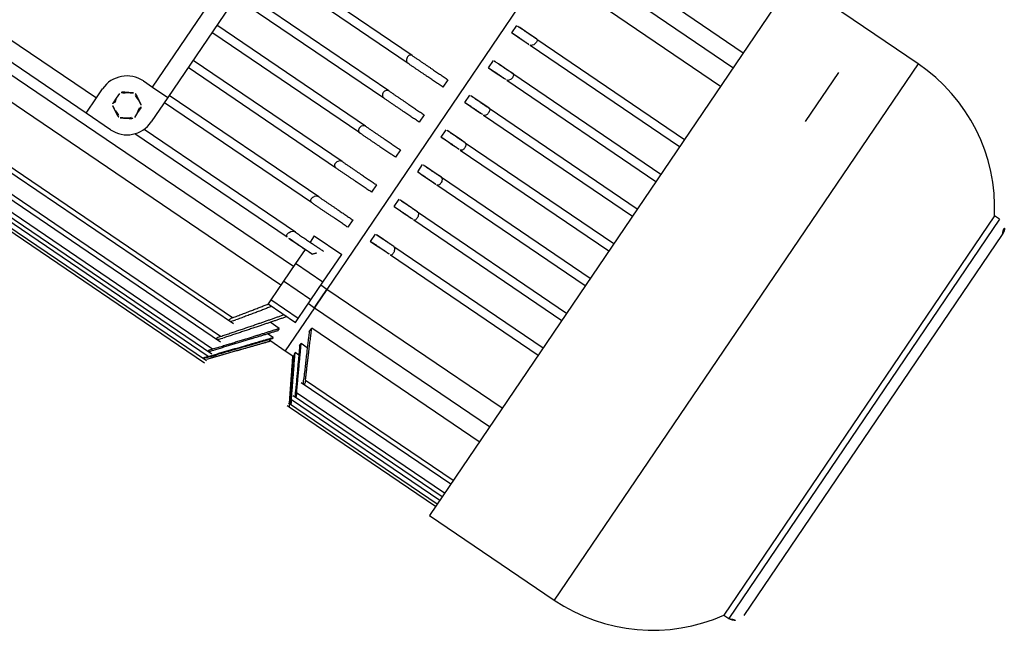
# Model space of a CAD drawing. Header units: metres. Extents: x 7482748 to 7484637, y 5684406 to 5687014.
# Tile 248 of 256: x 7484504.994 to 7484505.262, y 5686555.42 to 5686555.586. Entities that reach past the tile are written whole.
import ezdxf

# ---------------------------------------------------------------- set-up
doc = ezdxf.new("R2010")
doc.units = ezdxf.units.M
doc.header["$MEASUREMENT"] = 0
doc.layers.add('projektowane obiekty', color=5, linetype='Continuous', lineweight=35)

# ---------------------------------------------------------------- blocks, each defined once
blk = doc.blocks.new('zw$D414')
at = {"layer": 'projektowane obiekty', "lineweight": 30}
for p, q in [((10.35099999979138, 2.332500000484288), (10.35099999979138, 2.156500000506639)), ((10.39199999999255, 2.332500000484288), (10.35099999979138, 2.332500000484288)), ((10.39199999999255, 2.332500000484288), (10.39199999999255, 2.156500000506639)), ((10.37550000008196, 2.302381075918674), (10.37550000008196, 2.318458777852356)), ((10.43238873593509, 2.310000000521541), (10.43238873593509, 2.179000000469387)), ((10.43400000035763, 2.310000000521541), (10.43238873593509, 2.310000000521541)), ((10.43400000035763, 2.310000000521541), (10.43400000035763, 2.179000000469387)), ((10.29600000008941, 2.30834230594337), (10.35099999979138, 2.30834230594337)), ((10.43699999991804, 2.182000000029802), (10.43699999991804, 2.307000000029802)), ((10.35099999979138, 2.303361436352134), (10.29349999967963, 2.303361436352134)), ((10.29349999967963, 2.29736143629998), (10.29349999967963, 2.191638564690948)), ((10.29349999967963, 2.29736143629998), (10.29349999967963, 2.191638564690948)), ((10.29349999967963, 2.29736143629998), (10.35099999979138, 2.29736143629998)), ((10.29600000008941, 2.277499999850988), (10.29600000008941, 2.279900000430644)), ((10.30252224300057, 2.279900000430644), (10.35099999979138, 2.279900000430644)), ((10.22350000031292, 2.210500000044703), (10.22350000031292, 2.278500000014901)), ((10.22850000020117, 2.278500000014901), (10.22850000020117, 2.210500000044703)), ((10.30195679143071, 2.277499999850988), (10.35099999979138, 2.277499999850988)), ((10.29600000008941, 2.266100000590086), (10.29600000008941, 2.268500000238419)), ((10.3024284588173, 2.268500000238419), (10.35099999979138, 2.268500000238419)), ((10.30205149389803, 2.266100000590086), (10.35099999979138, 2.266100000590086)), ((10.27703019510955, 2.25719999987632), (10.22850000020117, 2.25719999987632)), ((10.28875000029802, 2.25719999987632), (10.28875000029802, 2.254800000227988)), ((10.29600000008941, 2.254700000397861), (10.29600000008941, 2.257100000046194)), ((10.30233449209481, 2.257100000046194), (10.35099999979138, 2.257100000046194)), ((10.27729697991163, 2.254800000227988), (10.22850000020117, 2.254800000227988)), ((10.30214601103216, 2.254700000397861), (10.35099999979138, 2.254700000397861)), ((10.27716346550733, 2.245699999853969), (10.22850000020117, 2.245699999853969)), ((10.28875000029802, 2.245699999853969), (10.28875000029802, 2.243300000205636)), ((10.29600000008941, 2.243300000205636), (10.29600000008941, 2.245699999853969)), ((10.3022403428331, 2.245699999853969), (10.35099999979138, 2.245699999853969)), ((10.27716346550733, 2.243300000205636), (10.22850000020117, 2.243300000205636)), ((10.3022403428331, 2.243300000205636), (10.35099999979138, 2.243300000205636)), ((10.27729697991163, 2.234199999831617), (10.22850000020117, 2.234199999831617)), ((10.28875000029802, 2.234199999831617), (10.28875000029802, 2.231800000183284)), ((10.29600000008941, 2.231900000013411), (10.29600000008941, 2.234300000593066)), ((10.30214601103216, 2.234300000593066), (10.35099999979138, 2.234300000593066)), ((10.27703019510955, 2.231800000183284), (10.22850000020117, 2.231800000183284)), ((10.30233449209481, 2.231900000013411), (10.35099999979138, 2.231900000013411)), ((10.29600000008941, 2.220499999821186), (10.29600000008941, 2.222900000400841)), ((10.30205149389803, 2.222900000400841), (10.35099999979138, 2.222900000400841)), ((10.27743074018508, 2.222699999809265), (10.22850000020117, 2.222699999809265)), ((10.27689716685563, 2.220300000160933), (10.22850000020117, 2.220300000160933)), ((10.28875000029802, 2.222699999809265), (10.28875000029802, 2.220300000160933)), ((10.3024284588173, 2.220499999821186), (10.35099999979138, 2.220499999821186)), ((10.22049999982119, 2.210500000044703), (10.22350000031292, 2.210500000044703)), ((10.22350000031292, 2.210500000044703), (10.22850000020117, 2.210500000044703)), ((10.27756474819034, 2.211199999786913), (10.22850000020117, 2.211199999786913)), ((10.22850000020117, 2.210500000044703), (10.22850000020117, 2.202500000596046)), ((10.28875000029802, 2.211199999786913), (10.28875000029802, 2.208800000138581)), ((10.29600000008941, 2.209100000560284), (10.29600000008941, 2.211500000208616)), ((10.30195679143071, 2.211500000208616), (10.35099999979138, 2.211500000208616)), ((10.27676438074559, 2.208800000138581), (10.22850000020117, 2.208800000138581)), ((10.30252224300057, 2.209100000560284), (10.35099999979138, 2.209100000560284)), ((10.21250000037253, 2.199500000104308), (10.21250000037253, 2.202500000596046)), ((10.21700000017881, 2.204055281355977), (10.21700000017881, 2.202500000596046)), ((10.21700000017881, 2.202500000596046), (10.21700000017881, 2.200944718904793)), ((10.22400000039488, 2.204055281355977), (10.22400000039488, 2.202500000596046)), ((10.22400000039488, 2.202500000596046), (10.22400000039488, 2.200944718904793)), ((10.28249999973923, 2.20176693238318), (10.29150000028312, 2.20176693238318)), ((10.28249999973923, 2.20176693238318), (10.28249999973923, 2.199699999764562)), ((10.29150000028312, 2.19269033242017), (10.29150000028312, 2.20176693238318)), ((10.14450000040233, 2.199500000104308), (10.21250000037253, 2.199500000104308)), ((10.21250000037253, 2.194500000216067), (10.21250000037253, 2.199500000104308)), ((10.27769900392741, 2.199699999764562), (10.22799399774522, 2.199699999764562)), ((10.27663183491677, 2.197300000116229), (10.22657947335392, 2.197300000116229)), ((10.28249999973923, 2.197300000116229), (10.28249999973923, 2.19269033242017)), ((10.21250000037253, 2.194500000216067), (10.14450000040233, 2.194500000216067)), ((10.22049999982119, 2.194500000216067), (10.21250000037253, 2.194500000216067)), ((10.28249999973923, 2.191638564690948), (10.14049999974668, 2.191638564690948)), ((10.28249999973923, 2.19269033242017), (10.28249999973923, 2.18683788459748)), ((10.29150000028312, 2.19269033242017), (10.28249999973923, 2.19269033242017)), ((10.29150000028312, 2.18683788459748), (10.29150000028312, 2.19269033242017)), ((10.29349999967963, 2.191638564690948), (10.29150000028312, 2.191638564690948)), ((10.29349999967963, 2.191638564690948), (10.29349999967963, 2.186517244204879)), ((10.29349999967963, 2.186517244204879), (10.29349999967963, 2.191638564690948)), ((10.35099999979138, 2.191638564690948), (10.29349999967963, 2.191638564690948)), ((10.14049999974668, 2.185638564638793), (10.28249999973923, 2.185638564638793)), ((10.28249999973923, 2.18683788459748), (10.28249999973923, 2.180694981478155)), ((10.29150000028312, 2.18683788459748), (10.28249999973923, 2.18683788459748)), ((10.29150000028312, 2.180694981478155), (10.29150000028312, 2.18683788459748)), ((10.29150000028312, 2.185638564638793), (10.29349999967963, 2.185638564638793)), ((10.29349999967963, 2.186517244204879), (10.29349999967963, 2.185638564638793)), ((10.29349999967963, 2.185638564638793), (10.29349999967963, 2.186517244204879)), ((10.29349999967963, 2.185638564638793), (10.29349999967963, 2.171500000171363)), ((10.29349999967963, 2.185638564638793), (10.29349999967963, 2.171500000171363)), ((10.29349999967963, 2.185638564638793), (10.35099999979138, 2.185638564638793)), ((10.28249999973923, 2.180694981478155), (10.28249999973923, 2.179404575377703)), ((10.29150000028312, 2.180694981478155), (10.28249999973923, 2.180694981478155)), ((10.29150000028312, 2.179404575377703), (10.29150000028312, 2.180694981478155)), ((10.35099999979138, 2.180657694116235), (10.29600000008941, 2.180657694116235)), ((10.29600000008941, 2.179384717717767), (10.29600000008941, 2.180657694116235)), ((10.28249999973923, 2.179404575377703), (10.29150000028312, 2.179404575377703)), ((10.43238873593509, 2.179000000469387), (10.43400000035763, 2.179000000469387)), ((10.28875000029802, 2.175627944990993), (10.28579683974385, 2.175627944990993)), ((10.28875000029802, 2.175627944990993), (10.28875000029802, 2.174831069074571)), ((10.29798852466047, 2.175557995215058), (10.29600000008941, 2.175557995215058)), ((10.29600000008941, 2.174768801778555), (10.29600000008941, 2.175557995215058)), ((10.28875000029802, 2.172613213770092), (10.28696609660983, 2.172613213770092)), ((10.28875000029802, 2.172613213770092), (10.28875000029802, 2.172230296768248)), ((10.29720264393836, 2.172595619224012), (10.29600000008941, 2.172595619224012)), ((10.29600000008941, 2.172216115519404), (10.29600000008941, 2.172595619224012)), ((10.13556733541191, 2.169691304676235), (10.27770468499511, 2.169691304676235)), ((10.27663183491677, 2.170891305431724), (10.13579649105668, 2.170891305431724)), ((10.27813225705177, 2.158846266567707), (10.28875000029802, 2.171500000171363)), ((10.28875000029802, 2.171509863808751), (10.28815097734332, 2.171509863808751)), ((10.28875000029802, 2.171500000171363), (10.29349999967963, 2.171500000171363)), ((10.29349999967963, 2.171500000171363), (10.29600000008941, 2.171500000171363)), ((10.29640404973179, 2.171509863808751), (10.29600000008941, 2.171509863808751)), ((10.29600000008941, 2.171500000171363), (10.30247842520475, 2.160279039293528)), ((10.3019512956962, 2.166796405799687), (10.35099999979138, 2.166796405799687)), ((10.30252224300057, 2.167996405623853), (10.35099999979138, 2.167996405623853)), ((10.27676438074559, 2.164850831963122), (10.13576863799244, 2.164850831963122)), ((10.13559545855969, 2.163650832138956), (10.27757037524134, 2.163650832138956)), ((10.30204601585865, 2.162661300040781), (10.35099999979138, 2.162661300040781)), ((10.30233449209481, 2.161479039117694), (10.35099999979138, 2.161479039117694)), ((10.3024284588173, 2.163861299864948), (10.35099999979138, 2.163861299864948)), ((10.13562371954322, 2.159602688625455), (10.27743625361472, 2.159602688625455)), ((10.27689716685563, 2.160802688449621), (10.13574073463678, 2.160802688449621)), ((10.30214051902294, 2.160279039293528), (10.35099999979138, 2.160279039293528)), ((10.30223492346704, 2.159500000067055), (10.30292820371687, 2.159500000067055)), ((10.30247842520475, 2.160279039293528), (10.30292820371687, 2.159500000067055)), ((10.30292820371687, 2.159500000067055), (10.3029313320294, 2.159494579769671)), ((10.30292820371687, 2.159500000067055), (10.35099999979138, 2.159500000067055)), ((10.13565172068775, 2.157265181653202), (10.27730267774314, 2.157265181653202)), ((10.27703019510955, 2.158465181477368), (10.13571278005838, 2.158465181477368)), ((10.13589490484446, 2.156500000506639), (10.27716912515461, 2.156500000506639)), ((10.35099999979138, 2.156500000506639), (10.39199999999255, 2.156500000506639))]:
    blk.add_line(p, q, dxfattribs=at)
for points in [[(10.30252224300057, 2.279900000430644), (10.30273620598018, 2.279813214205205), (10.30282363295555, 2.279696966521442), (10.30288380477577, 2.279546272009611), (10.30291951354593, 2.27935235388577), (10.30292636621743, 2.279129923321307), (10.30290436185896, 2.278888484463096), (10.30285350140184, 2.278638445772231), (10.30278217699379, 2.278408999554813), (10.30268654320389, 2.278181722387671), (10.30245786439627, 2.277814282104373), (10.30220730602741, 2.277582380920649), (10.30195679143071, 2.277499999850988)], [(10.3024284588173, 2.268500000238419), (10.30266257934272, 2.268412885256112), (10.30283758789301, 2.26815742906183), (10.30289566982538, 2.267962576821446), (10.30292463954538, 2.267742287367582), (10.30292446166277, 2.267505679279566), (10.30289496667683, 2.267255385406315), (10.30284022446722, 2.267018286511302), (10.30275734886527, 2.26678170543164), (10.30255054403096, 2.26641505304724), (10.30230149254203, 2.266178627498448), (10.30212716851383, 2.266107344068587), (10.30207700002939, 2.266100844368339), (10.30205149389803, 2.266100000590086)], [(10.27703019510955, 2.25719999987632), (10.2766841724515, 2.257120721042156), (10.27639384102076, 2.256882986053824), (10.27627636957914, 2.256691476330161), (10.27619971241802, 2.256470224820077), (10.27616473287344, 2.256217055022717), (10.27617821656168, 2.255954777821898), (10.27623711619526, 2.255698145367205), (10.2763391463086, 2.255456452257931), (10.27661199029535, 2.255094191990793), (10.27695114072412, 2.254871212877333), (10.27729697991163, 2.254800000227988)], [(10.30233449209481, 2.257100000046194), (10.30258097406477, 2.257014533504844), (10.30277976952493, 2.256767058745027), (10.30285681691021, 2.256574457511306), (10.30290539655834, 2.256361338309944), (10.30292710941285, 2.256122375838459), (10.30291969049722, 2.255876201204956), (10.30288350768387, 2.255630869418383), (10.3028187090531, 2.255392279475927), (10.30263522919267, 2.25501870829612), (10.30239597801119, 2.254778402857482), (10.30214601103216, 2.254700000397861)], [(10.27716346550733, 2.245699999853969), (10.27681474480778, 2.245625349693), (10.27649623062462, 2.245395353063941), (10.27636096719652, 2.245218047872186), (10.27625776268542, 2.245010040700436), (10.27618778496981, 2.244761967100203), (10.27616350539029, 2.244500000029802), (10.27618778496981, 2.244238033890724), (10.27625776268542, 2.243989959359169), (10.27636093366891, 2.243782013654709), (10.27649623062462, 2.243604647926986), (10.27681474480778, 2.243374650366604), (10.27716346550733, 2.243300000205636)], [(10.3022403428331, 2.245699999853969), (10.30249101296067, 2.245618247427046), (10.30271237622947, 2.245374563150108), (10.30280679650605, 2.245181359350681), (10.30287424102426, 2.244963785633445), (10.30291470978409, 2.244733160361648), (10.30292820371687, 2.244500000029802), (10.30291471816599, 2.244266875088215), (10.30287425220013, 2.244036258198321), (10.30280680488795, 2.243818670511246), (10.30271237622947, 2.243625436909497), (10.30249101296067, 2.243381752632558), (10.3022403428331, 2.243300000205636)], [(10.27729697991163, 2.234199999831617), (10.27695114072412, 2.234128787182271), (10.27661199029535, 2.233905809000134), (10.2763391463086, 2.233543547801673), (10.27623713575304, 2.233301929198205), (10.27617821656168, 2.233045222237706), (10.27616473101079, 2.232782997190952), (10.27619971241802, 2.232529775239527), (10.27627634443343, 2.232308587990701), (10.27639384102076, 2.232117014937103), (10.2766841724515, 2.231879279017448), (10.27703019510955, 2.231800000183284)], [(10.30214601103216, 2.234300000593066), (10.30239597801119, 2.234221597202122), (10.30263522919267, 2.233981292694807), (10.3028187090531, 2.233607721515), (10.30288349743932, 2.233369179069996), (10.30291969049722, 2.233123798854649), (10.30292711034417, 2.232877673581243), (10.30290539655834, 2.232638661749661), (10.30285682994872, 2.23242558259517), (10.30277976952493, 2.232232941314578), (10.30258097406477, 2.231985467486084), (10.30233449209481, 2.231900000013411)], [(10.30205149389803, 2.222900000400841), (10.30207702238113, 2.222899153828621), (10.30230149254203, 2.222821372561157), (10.30255054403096, 2.222584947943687), (10.30275734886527, 2.222218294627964), (10.30284021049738, 2.221981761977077), (10.30289496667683, 2.221744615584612), (10.30292445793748, 2.221494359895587), (10.30292464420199, 2.22125774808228), (10.30289567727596, 2.221037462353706), (10.30283758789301, 2.220842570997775), (10.30266257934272, 2.220587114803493), (10.3024284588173, 2.220499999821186)], [(10.27743074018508, 2.222699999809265), (10.27708480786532, 2.222628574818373), (10.27673605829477, 2.222411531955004), (10.27643390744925, 2.222061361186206), (10.27630769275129, 2.221828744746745), (10.2762198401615, 2.221583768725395), (10.27617013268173, 2.2213189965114), (10.27616887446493, 2.221065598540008), (10.27621437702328, 2.220832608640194), (10.27630453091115, 2.220633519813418), (10.27656469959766, 2.220382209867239), (10.27689716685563, 2.220300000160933)], [(10.27756474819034, 2.211199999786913), (10.27721621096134, 2.211124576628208), (10.27686856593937, 2.210912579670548), (10.27654027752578, 2.210565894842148), (10.27639931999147, 2.210348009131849), (10.276287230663, 2.210114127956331), (10.27620372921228, 2.209853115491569), (10.27616575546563, 2.209596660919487), (10.27617489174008, 2.209360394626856), (10.27623233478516, 2.209153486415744), (10.27632590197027, 2.208997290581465), (10.27645590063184, 2.208883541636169), (10.27676438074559, 2.208800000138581)], [(10.30195679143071, 2.211500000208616), (10.30220730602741, 2.211417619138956), (10.30245786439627, 2.211185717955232), (10.30268654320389, 2.210818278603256), (10.30278215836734, 2.210591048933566), (10.30285350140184, 2.210361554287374), (10.30290435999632, 2.210111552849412), (10.30292636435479, 2.209870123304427), (10.30291951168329, 2.209647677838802), (10.30288380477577, 2.209453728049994), (10.30282364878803, 2.20930306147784), (10.30273620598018, 2.209186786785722), (10.30252224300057, 2.209100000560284)], [(10.27769900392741, 2.199699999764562), (10.27735589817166, 2.199620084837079), (10.27701014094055, 2.199408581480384), (10.27666517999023, 2.199067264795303), (10.27637903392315, 2.198634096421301), (10.2762652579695, 2.198377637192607), (10.27619305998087, 2.198128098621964), (10.27616382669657, 2.197887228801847), (10.27618314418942, 2.197676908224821), (10.27624715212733, 2.197509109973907), (10.27635380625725, 2.197387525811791), (10.27663183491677, 2.197300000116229)], [(10.27663183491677, 2.170891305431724), (10.27635380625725, 2.170442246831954), (10.27624717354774, 2.170214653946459), (10.27618314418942, 2.170018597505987), (10.27616382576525, 2.169859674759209), (10.27619305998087, 2.169750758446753), (10.27626523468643, 2.169697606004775), (10.27637903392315, 2.16969907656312), (10.27666517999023, 2.169834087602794), (10.27701014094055, 2.170107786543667), (10.27735589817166, 2.170461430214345), (10.27769900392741, 2.170891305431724)], [(10.30277568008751, 2.166836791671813), (10.30268654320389, 2.166914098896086), (10.30245786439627, 2.167186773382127), (10.30220730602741, 2.167559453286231), (10.30195679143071, 2.167996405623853)], [(10.30252224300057, 2.167996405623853), (10.30273620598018, 2.167548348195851), (10.30282363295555, 2.16732852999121), (10.30288380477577, 2.167145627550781), (10.30291951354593, 2.166989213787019), (10.30292636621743, 2.166876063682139), (10.30290436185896, 2.166811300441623), (10.30285350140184, 2.166797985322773), (10.30278217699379, 2.166832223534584), (10.30277568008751, 2.166836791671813)], [(10.27676438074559, 2.164850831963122), (10.27645590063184, 2.164410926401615), (10.27632593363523, 2.164191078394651), (10.27623233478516, 2.164000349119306), (10.27617489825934, 2.163835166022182), (10.27616575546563, 2.163720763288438), (10.27620371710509, 2.163659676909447), (10.276287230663, 2.163656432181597), (10.27639928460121, 2.163702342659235), (10.27654027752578, 2.163792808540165), (10.27686856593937, 2.164071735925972), (10.27721621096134, 2.164432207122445), (10.27756474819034, 2.164850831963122)], [(10.30288162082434, 2.162666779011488), (10.30284022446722, 2.162694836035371), (10.30275734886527, 2.162779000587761), (10.30255054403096, 2.163050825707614), (10.30230149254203, 2.163434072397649), (10.30212716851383, 2.163728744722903), (10.30207700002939, 2.163816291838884), (10.30205149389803, 2.163861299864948)], [(10.30291531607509, 2.160280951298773), (10.30288350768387, 2.160309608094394), (10.3028187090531, 2.160391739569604), (10.30263522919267, 2.160664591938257), (10.30239597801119, 2.161052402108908), (10.30214601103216, 2.161479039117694)], [(10.30233449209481, 2.161479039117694), (10.30258097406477, 2.161034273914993), (10.30277976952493, 2.160649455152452), (10.30285681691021, 2.160486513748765), (10.30290539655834, 2.160371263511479), (10.30292710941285, 2.160299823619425), (10.30291969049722, 2.160279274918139), (10.30291531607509, 2.160280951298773)], [(10.3024284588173, 2.163861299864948), (10.30266257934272, 2.163412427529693), (10.30283758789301, 2.163021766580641), (10.30289566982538, 2.162860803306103), (10.30292463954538, 2.162745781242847), (10.30292446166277, 2.162679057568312), (10.30289496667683, 2.162662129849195), (10.30288162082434, 2.162666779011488)], [(10.27689716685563, 2.160802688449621), (10.27656469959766, 2.160366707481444), (10.27630453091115, 2.159972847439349), (10.27621439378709, 2.159805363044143), (10.27616887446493, 2.159684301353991), (10.27617012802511, 2.159616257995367), (10.2762198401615, 2.159605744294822), (10.27630766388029, 2.159648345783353), (10.27643390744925, 2.159742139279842), (10.27646405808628, 2.159767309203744)], [(10.27646405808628, 2.159767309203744), (10.27673605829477, 2.160022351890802), (10.27708480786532, 2.160395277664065), (10.27743074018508, 2.160802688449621)], [(10.3022403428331, 2.160699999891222), (10.30249101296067, 2.16026465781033), (10.30271237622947, 2.159878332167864), (10.30280679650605, 2.159712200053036), (10.30287424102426, 2.159593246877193), (10.30291470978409, 2.159522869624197), (10.30292820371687, 2.159500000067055)], [(10.27703019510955, 2.158465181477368), (10.2766841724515, 2.158036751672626), (10.27639384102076, 2.15765286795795), (10.27627636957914, 2.157484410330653), (10.27619971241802, 2.157361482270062), (10.27616473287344, 2.157285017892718), (10.27617821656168, 2.157266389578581), (10.27623711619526, 2.157303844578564), (10.2763391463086, 2.157395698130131), (10.27661199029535, 2.157678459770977), (10.27695114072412, 2.158058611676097), (10.27729697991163, 2.158465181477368)]]:
    blk.add_lwpolyline(points, dxfattribs=at)
for centre, radius, start, end in [((10.39199999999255, 2.285000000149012), 0.04749999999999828, 31.75686419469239, 90), ((10.43400000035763, 2.307000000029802), 0.003000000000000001, 0, 90), ((10.22049999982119, 2.202500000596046), 0.008000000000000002, 90, 180), ((10.22049999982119, 2.202500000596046), 0.003500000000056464, 119.9999998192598, 180), ((10.22049999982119, 2.202500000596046), 0.00383000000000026, 143.9587400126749, 156.0412597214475), ((10.22049999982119, 2.202500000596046), 0.003500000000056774, 60.00000018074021, 119.9999998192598), ((10.22049999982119, 2.202500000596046), 0.003829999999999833, 83.95874018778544, 96.04125981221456), ((10.22049999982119, 2.202500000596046), 0.003500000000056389, 0, 60.00000018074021), ((10.22049999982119, 2.202500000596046), 0.003829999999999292, 23.95874027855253, 36.04125998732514), ((10.22049999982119, 2.202500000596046), 0.003500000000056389, 180, 240.0000001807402), ((10.22049999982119, 2.202500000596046), 0.008000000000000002, 270, 0), ((10.22049999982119, 2.202500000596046), 0.003500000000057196, 299.9999998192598, 0), ((10.22049999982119, 2.202500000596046), 0.0038300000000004, 203.9587402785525, 216.0412599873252), ((10.22049999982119, 2.202500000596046), 0.003500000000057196, 240.0000001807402, 299.9999998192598), ((10.22049999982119, 2.202500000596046), 0.003829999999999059, 323.9587400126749, 336.0412597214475), ((10.22049999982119, 2.202500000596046), 0.003830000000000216, 263.9587401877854, 276.0412598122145), ((10.43400000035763, 2.182000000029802), 0.003000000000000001, 270, 0), ((10.39199999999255, 2.203999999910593), 0.04749999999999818, 270, 328.2431358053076)]:
    blk.add_arc(centre, radius, start, end, dxfattribs=at)
blk.add_ellipse((9.33439467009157, 2.834866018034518), major_axis=(-1.20217068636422, 1.472234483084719e-16), ratio=0.8660254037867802, start_param=2.482511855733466, end_param=2.485424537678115, dxfattribs=at)
for points in [[(10.30252224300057, 2.279900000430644), (10.29896692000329, 2.279900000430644), (10.29600000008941, 2.279900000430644)], [(10.29600000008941, 2.277499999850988), (10.29873888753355, 2.277499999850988), (10.30195679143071, 2.277499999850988)], [(10.3024284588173, 2.268500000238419), (10.29896288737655, 2.268500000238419), (10.29600000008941, 2.268500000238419)], [(10.29600000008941, 2.266100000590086), (10.29880626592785, 2.266100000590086), (10.30205149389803, 2.266100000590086)], [(10.27703019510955, 2.25719999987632), (10.28341508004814, 2.25719999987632), (10.28875000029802, 2.25719999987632)], [(10.30233449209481, 2.257100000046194), (10.29893998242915, 2.257100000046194), (10.29600000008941, 2.257100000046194)], [(10.28875000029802, 2.254800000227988), (10.28352142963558, 2.254800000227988), (10.27729697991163, 2.254800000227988)], [(10.29600000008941, 2.254700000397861), (10.2988605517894, 2.254700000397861), (10.30214601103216, 2.254700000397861)], [(10.27716346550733, 2.245699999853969), (10.2834574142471, 2.245699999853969), (10.28875000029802, 2.245699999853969)], [(10.3022403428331, 2.245699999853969), (10.29890505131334, 2.245699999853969), (10.29600000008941, 2.245699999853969)], [(10.28875000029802, 2.243300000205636), (10.2834574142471, 2.243300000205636), (10.27716346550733, 2.243300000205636)], [(10.29600000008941, 2.243300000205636), (10.29890505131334, 2.243300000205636), (10.3022403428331, 2.243300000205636)], [(10.27729697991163, 2.234199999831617), (10.28352142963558, 2.234199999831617), (10.28875000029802, 2.234199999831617)], [(10.30214601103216, 2.234300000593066), (10.2988605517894, 2.234300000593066), (10.29600000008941, 2.234300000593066)], [(10.28875000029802, 2.231800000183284), (10.28341508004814, 2.231800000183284), (10.27703019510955, 2.231800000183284)], [(10.29600000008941, 2.231900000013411), (10.29893998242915, 2.231900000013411), (10.30233449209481, 2.231900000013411)], [(10.30205149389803, 2.222900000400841), (10.29880626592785, 2.222900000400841), (10.29600000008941, 2.222900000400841)], [(10.28875000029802, 2.220300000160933), (10.28339945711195, 2.220300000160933), (10.27689716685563, 2.220300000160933)], [(10.27743074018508, 2.222699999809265), (10.28360805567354, 2.222699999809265), (10.28875000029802, 2.222699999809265)], [(10.29600000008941, 2.220499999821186), (10.29896288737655, 2.220499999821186), (10.3024284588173, 2.220499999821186)], [(10.27756474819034, 2.211199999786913), (10.28372536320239, 2.211199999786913), (10.28875000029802, 2.211199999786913)], [(10.30195679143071, 2.211500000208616), (10.29873888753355, 2.211500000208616), (10.29600000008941, 2.211500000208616)], [(10.28875000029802, 2.208800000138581), (10.28342511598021, 2.208800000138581), (10.27676438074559, 2.208800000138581)], [(10.29600000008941, 2.209100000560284), (10.29896692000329, 2.209100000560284), (10.30252224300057, 2.209100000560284)], [(10.21875, 2.205531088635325), (10.21810686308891, 2.205159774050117), (10.21740308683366, 2.20475344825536)], [(10.22009691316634, 2.206308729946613), (10.21939313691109, 2.205902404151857), (10.21875, 2.205531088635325)], [(10.22225000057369, 2.205531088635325), (10.22160686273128, 2.205902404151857), (10.22090308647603, 2.206308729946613)], [(10.22359691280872, 2.20475344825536), (10.22289313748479, 2.205159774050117), (10.22225000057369, 2.205531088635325)], [(10.21740308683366, 2.20024655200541), (10.21810686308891, 2.199840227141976), (10.21875, 2.199468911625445)], [(10.21875, 2.199468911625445), (10.21939313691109, 2.199097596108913), (10.22009691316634, 2.198691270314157)], [(10.22090308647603, 2.198691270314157), (10.22160686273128, 2.199097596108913), (10.22225000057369, 2.199468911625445)], [(10.22225000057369, 2.199468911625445), (10.22289313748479, 2.199840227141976), (10.22359691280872, 2.20024655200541)], [(10.27769900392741, 2.199699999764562), (10.28276341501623, 2.199699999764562), (10.28691756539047, 2.199699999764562)], [(10.28477728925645, 2.197300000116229), (10.28106090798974, 2.197300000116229), (10.27663183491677, 2.197300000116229)], [(10.30252224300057, 2.167996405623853), (10.29896692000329, 2.174781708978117), (10.29600000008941, 2.180657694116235)], [(10.27663183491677, 2.170891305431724), (10.27977559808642, 2.175341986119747), (10.28255453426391, 2.179433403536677)], [(10.27676438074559, 2.164850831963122), (10.28280465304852, 2.172739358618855), (10.28773809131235, 2.179445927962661)], [(10.2886549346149, 2.17941034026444), (10.28366763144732, 2.172734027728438), (10.27756474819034, 2.164850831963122)], [(10.28369047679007, 2.179395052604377), (10.28087839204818, 2.175326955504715), (10.27769900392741, 2.170891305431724)], [(10.29600000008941, 2.179384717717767), (10.29873888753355, 2.17406639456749), (10.30195679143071, 2.167996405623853)], [(10.27689716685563, 2.160802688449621), (10.28339945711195, 2.168869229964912), (10.28875000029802, 2.175627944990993)], [(10.28875000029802, 2.174831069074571), (10.28360805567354, 2.168410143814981), (10.27743074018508, 2.160802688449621)], [(10.3024284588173, 2.163861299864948), (10.29896288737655, 2.170124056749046), (10.29600000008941, 2.175557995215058)], [(10.29600000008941, 2.174768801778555), (10.29880626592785, 2.169680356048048), (10.30205149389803, 2.163861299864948)], [(10.27703019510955, 2.158465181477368), (10.28341508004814, 2.166156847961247), (10.28875000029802, 2.172613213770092)], [(10.28875000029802, 2.172230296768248), (10.28409614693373, 2.166628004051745), (10.27866134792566, 2.160103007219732)], [(10.30233449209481, 2.161479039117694), (10.29893998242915, 2.167425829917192), (10.29600000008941, 2.172595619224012)], [(10.29600000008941, 2.172216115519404), (10.2988605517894, 2.167212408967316), (10.30214601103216, 2.161479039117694)], [(10.27716346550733, 2.157700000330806), (10.28345741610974, 2.165201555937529), (10.28875000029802, 2.171509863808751)], [(10.3022403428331, 2.160699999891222), (10.29890505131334, 2.166477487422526), (10.29600000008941, 2.171509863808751)], [(10.27866134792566, 2.160103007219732), (10.27798571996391, 2.159291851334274), (10.27729697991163, 2.158465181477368)]]:
    blk.add_open_spline(points, degree=2, dxfattribs=at)

msp = doc.modelspace()

# ---------------------------------------------------------------- block references
at = {"linetype": 'Continuous', "rotation": 325.8417172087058}
msp.add_blockref('zw$D414', (7484495.32933387, 5686559.478934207), dxfattribs=at)

doc.saveas('drawing.dxf')
